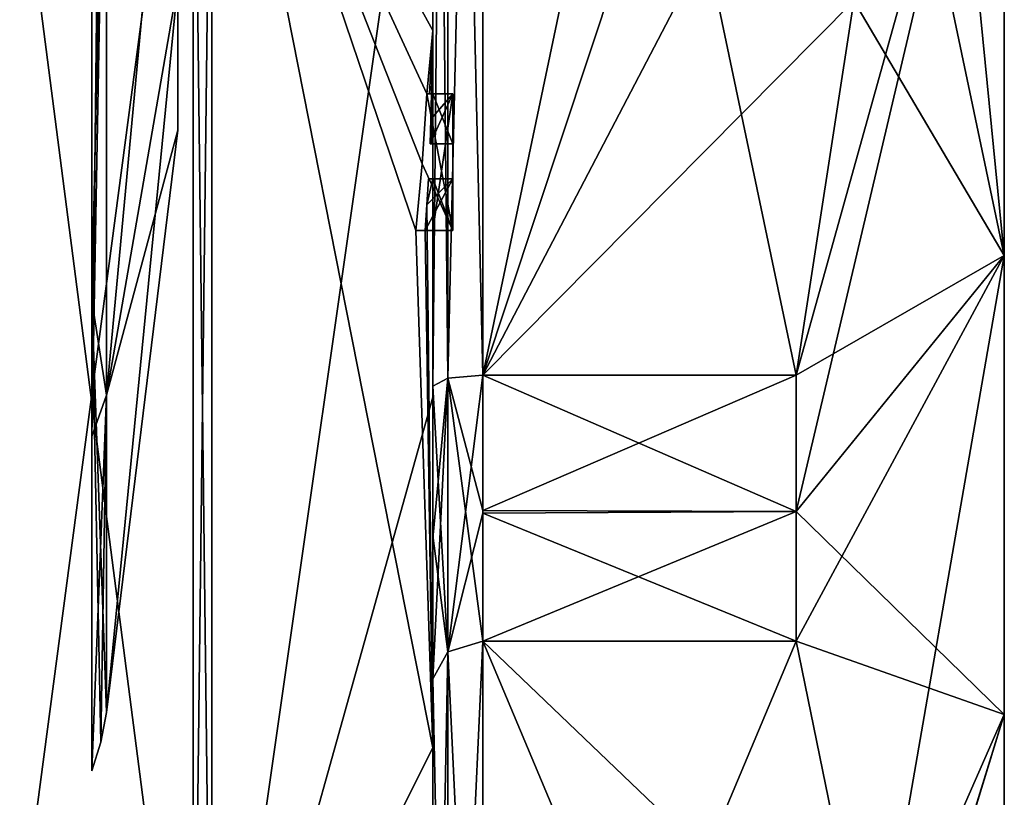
# Model space of a CAD drawing. Extents: x -23 to 700, y -2000 to 0.
# Tile 89 of 196: x 690 to 700, y -1984 to -1976. Entities that reach past the tile are written whole.
import ezdxf

# ---------------------------------------------------------------- set-up
doc = ezdxf.new("R2010")
doc.units = 0
doc.header["$LTSCALE"] = 65.149826
for name, color, linetype in [('1254', 7, 'CONTINUOUS'), ('1255', 7, 'CONTINUOUS'), ('1256', 7, 'CONTINUOUS'), ('1257', 7, 'CONTINUOUS'), ('1258', 7, 'CONTINUOUS'), ('1261', 7, 'CONTINUOUS'), ('1266', 7, 'CONTINUOUS'), ('1267', 7, 'CONTINUOUS'), ('1268', 7, 'CONTINUOUS'), ('1269', 7, 'CONTINUOUS'), ('1272', 7, 'CONTINUOUS'), ('1273', 7, 'CONTINUOUS'), ('1274', 7, 'CONTINUOUS'), ('1306', 7, 'CONTINUOUS'), ('1307', 7, 'CONTINUOUS'), ('1333', 7, 'CONTINUOUS'), ('1336', 7, 'CONTINUOUS'), ('1337', 7, 'CONTINUOUS'), ('1338', 7, 'CONTINUOUS'), ('1346', 7, 'CONTINUOUS'), ('1347', 7, 'CONTINUOUS'), ('1348', 7, 'CONTINUOUS'), ('1349', 7, 'CONTINUOUS'), ('1350', 7, 'CONTINUOUS'), ('1351', 7, 'CONTINUOUS'), ('1352', 7, 'CONTINUOUS'), ('1353', 7, 'CONTINUOUS'), ('1354', 7, 'CONTINUOUS'), ('1355', 7, 'CONTINUOUS'), ('1356', 7, 'CONTINUOUS'), ('1427', 7, 'CONTINUOUS'), ('1430', 7, 'CONTINUOUS'), ('1432', 7, 'CONTINUOUS'), ('1435', 7, 'CONTINUOUS'), ('1437', 7, 'CONTINUOUS'), ('1438', 7, 'CONTINUOUS'), ('1439', 7, 'CONTINUOUS'), ('1440', 7, 'CONTINUOUS')]:
    doc.layers.add(name, color=color, linetype=linetype)

msp = doc.modelspace()

# ---------------------------------------------------------------- linework, layer by layer
at = {"layer": '1254', "linetype": 'CONTINUOUS'}
for points in [[(700.1, -1959.5, 33), (700.1, -1961.1745, 39.2494), (700.1, -1984.5, 33), (700.1, -1959.5, 33)], [(700.1, -1961.1745, 26.7506), (700.1, -1959.5, 33), (700.1, -1982.8255, 26.7506), (700.1, -1961.1745, 26.7506)], [(700.1, -1982.8255, 26.7506), (700.1, -1959.5, 33), (700.1, -1984.5, 33), (700.1, -1982.8255, 26.7506)], [(700.1, -1961.1745, 39.2494), (700.1, -1965.7506, 43.8255), (700.1, -1982.8255, 39.2494), (700.1, -1961.1745, 39.2494)], [(700.1, -1984.5, 33), (700.1, -1961.1745, 39.2494), (700.1, -1982.8255, 39.2494), (700.1, -1984.5, 33)], [(700.1, -1965.7506, 22.1745), (700.1, -1961.1745, 26.7506), (700.1, -1978.2494, 22.1745), (700.1, -1965.7506, 22.1745)], [(700.1, -1978.2494, 22.1745), (700.1, -1961.1745, 26.7506), (700.1, -1982.8255, 26.7506), (700.1, -1978.2494, 22.1745)], [(700.1, -1965.7506, 43.8255), (700.1, -1972, 45.5), (700.1, -1978.2494, 43.8255), (700.1, -1965.7506, 43.8255)], [(700.1, -1982.8255, 39.2494), (700.1, -1965.7506, 43.8255), (700.1, -1978.2494, 43.8255), (700.1, -1982.8255, 39.2494)], [(700.1, -1972, 20.5), (700.1, -1965.7506, 22.1745), (700.1, -1978.2494, 22.1745), (700.1, -1972, 20.5)]]:
    msp.add_3dface(points, dxfattribs=at)
at = {"layer": '1255', "linetype": 'CONTINUOUS'}
for points in [[(694.9, -1964.5597, 48.95), (694.9, -1979.4403, 48.95), (698.0232, -1964.5597, 48.95), (694.9, -1964.5597, 48.95)], [(698.0232, -1964.5597, 48.95), (694.9, -1979.4403, 48.95), (698.5978, -1968.2917, 48.95), (698.0232, -1964.5597, 48.95)], [(698.5978, -1968.2917, 48.95), (694.9, -1979.4403, 48.95), (698.7857, -1972, 48.95), (698.5978, -1968.2917, 48.95)], [(698.7857, -1972, 48.95), (694.9, -1979.4403, 48.95), (698.5976, -1975.7097, 48.95), (698.7857, -1972, 48.95)], [(698.5976, -1975.7097, 48.95), (694.9, -1979.4403, 48.95), (698.0232, -1979.4403, 48.95), (698.5976, -1975.7097, 48.95)]]:
    msp.add_3dface(points, dxfattribs=at)
at = {"layer": '1256', "linetype": 'CONTINUOUS'}
for points in [[(694.9, -1982.093, 47.4185), (694.9, -1989.5332, 34.5315), (698.0232, -1982.093, 47.4185), (694.9, -1982.093, 47.4185)], [(698.0232, -1982.093, 47.4185), (694.9, -1989.5332, 34.5315), (698.7857, -1985.8131, 40.975), (698.0232, -1982.093, 47.4185)]]:
    msp.add_3dface(points, dxfattribs=at)
at = {"layer": '1257', "linetype": 'CONTINUOUS'}
for points in [[(694.9, -1989.5332, 31.4685), (694.9, -1982.093, 18.5815), (698.0232, -1989.5332, 31.4685), (694.9, -1989.5332, 31.4685)], [(698.0232, -1989.5332, 31.4685), (694.9, -1982.093, 18.5815), (698.7857, -1985.8131, 25.025), (698.0232, -1989.5332, 31.4685)], [(698.7857, -1985.8131, 25.025), (694.9, -1982.093, 18.5815), (698.0232, -1982.093, 18.5815), (698.7857, -1985.8131, 25.025)]]:
    msp.add_3dface(points, dxfattribs=at)
at = {"layer": '1258', "linetype": 'CONTINUOUS'}
for points in [[(694.9, -1979.4403, 17.05), (694.9, -1964.5597, 17.05), (698.0232, -1979.4403, 17.05), (694.9, -1979.4403, 17.05)], [(698.0232, -1979.4403, 17.05), (694.9, -1964.5597, 17.05), (698.5978, -1975.7083, 17.05), (698.0232, -1979.4403, 17.05)]]:
    msp.add_3dface(points, dxfattribs=at)
at = {"layer": '1261', "linetype": 'CONTINUOUS'}
for points in [[(694.4, -1979.5503, 16.55), (694.4, -1965.7364, 16.5), (694.4, -1964.4497, 16.55), (694.4, -1979.5503, 16.55)], [(694.4, -1964.4497, 49.45), (694.4, -1973.0506, 49.5), (694.4, -1979.5503, 49.45), (694.4, -1964.4497, 49.45)], [(694.4, -1966.1297, 16.5), (694.4, -1965.7364, 16.5), (694.4, -1979.5503, 16.55), (694.4, -1966.1297, 16.5)], [(694.4, -1967.5648, 16.5), (694.4, -1966.1297, 16.5), (694.4, -1979.5503, 16.55), (694.4, -1967.5648, 16.5)], [(694.4, -1967.9582, 16.5), (694.4, -1967.5648, 16.5), (694.4, -1979.5503, 16.55), (694.4, -1967.9582, 16.5)], [(694.4, -1969.8781, 16.5), (694.4, -1967.9582, 16.5), (694.4, -1979.5503, 16.55), (694.4, -1969.8781, 16.5)], [(694.4, -1970.2268, 16.5), (694.4, -1969.8781, 16.5), (694.4, -1979.5503, 16.55), (694.4, -1970.2268, 16.5)], [(694.4, -1971.8639, 16.5), (694.4, -1970.2268, 16.5), (694.4, -1979.5503, 16.55), (694.4, -1971.8639, 16.5)], [(694.4, -1972.2828, 16.5), (694.4, -1971.8639, 16.5), (694.4, -1979.5503, 16.55), (694.4, -1972.2828, 16.5)], [(694.4, -1972.1257, 52.4998), (694.4, -1979.6608, 50.9321), (694.4, -1972.1257, 49.7828), (694.4, -1972.1257, 52.4998)], [(694.4, -1972.1257, 49.7828), (694.4, -1979.6608, 50.9321), (694.4, -1973.0506, 49.7828), (694.4, -1972.1257, 49.7828)], [(694.4, -1973.5882, 16.5), (694.4, -1972.2828, 16.5), (694.4, -1979.5503, 16.55), (694.4, -1973.5882, 16.5)], [(694.4, -1973.0506, 49.7828), (694.4, -1979.6608, 50.9321), (694.4, -1973.0506, 49.5), (694.4, -1973.0506, 49.7828)], [(694.4, -1973.0506, 49.5), (694.4, -1979.6608, 50.9321), (694.4, -1979.5503, 49.45), (694.4, -1973.0506, 49.5)], [(694.4, -1975.7888, 16.5), (694.4, -1973.5882, 16.5), (694.4, -1979.5503, 16.55), (694.4, -1975.7888, 16.5)], [(694.4, -1974.8597, 13.7108), (694.4, -1975.7888, 16.2172), (694.4, -1976.0042, 13.9156), (694.4, -1974.8597, 13.7108)], [(694.4, -1975.7888, 16.2172), (694.4, -1975.7888, 16.5), (694.4, -1976.6371, 16.5), (694.4, -1975.7888, 16.2172)], [(694.4, -1976.6371, 16.5), (694.4, -1975.7888, 16.5), (694.4, -1979.5503, 16.55), (694.4, -1976.6371, 16.5)], [(694.4, -1976.0042, 13.9156), (694.4, -1975.7888, 16.2172), (694.4, -1976.6371, 16.5), (694.4, -1976.0042, 13.9156)], [(694.4, -1977.1347, 14.1882), (694.4, -1976.0042, 13.9156), (694.4, -1977.1347, 16.196), (694.4, -1977.1347, 14.1882)], [(694.4, -1977.1347, 16.196), (694.4, -1976.0042, 13.9156), (694.4, -1976.6371, 16.196), (694.4, -1977.1347, 16.196)], [(694.4, -1976.6371, 16.196), (694.4, -1976.0042, 13.9156), (694.4, -1976.6371, 16.5), (694.4, -1976.6371, 16.196)], [(694.4, -1978, 16.5), (694.4, -1976.6371, 16.5), (694.4, -1979.5503, 16.55), (694.4, -1978, 16.5)], [(694.4, -1977.4833, 16.196), (694.4, -1978, 16.196), (694.4, -1977.4833, 14.2868), (694.4, -1977.4833, 16.196)], [(694.4, -1977.4833, 14.2868), (694.4, -1978, 16.196), (694.4, -1979.5503, 16.55), (694.4, -1977.4833, 14.2868)], [(694.4, -1983.1573, 17.0074), (694.4, -1977.4833, 14.2868), (694.4, -1982.471, 18.2362), (694.4, -1983.1573, 17.0074)], [(694.4, -1982.471, 18.2362), (694.4, -1977.4833, 14.2868), (694.4, -1981.0705, 17.337), (694.4, -1982.471, 18.2362)], [(694.4, -1981.0705, 17.337), (694.4, -1977.4833, 14.2868), (694.4, -1979.5503, 16.55), (694.4, -1981.0705, 17.337)], [(694.4, -1978, 16.196), (694.4, -1978, 16.5), (694.4, -1979.5503, 16.55), (694.4, -1978, 16.196)], [(694.4, -1979.5503, 49.45), (694.4, -1979.6608, 50.9321), (694.4, -1981.0392, 48.6813), (694.4, -1979.5503, 49.45)], [(694.4, -1979.6608, 50.9321), (694.4, -1986.0038, 46.5699), (694.4, -1981.0392, 48.6813), (694.4, -1979.6608, 50.9321)], [(694.4, -1981.0392, 48.6813), (694.4, -1986.0038, 46.5699), (694.4, -1982.471, 47.7638), (694.4, -1981.0392, 48.6813)], [(694.4, -1985.1824, 22.8326), (694.4, -1983.1573, 17.0074), (694.4, -1982.471, 18.2362), (694.4, -1985.1824, 22.8326)], [(694.4, -1985.1824, 22.8326), (694.4, -1982.471, 18.2362), (694.4, -1990.0213, 31.3138), (694.4, -1985.1824, 22.8326)], [(694.4, -1987.9233, 38.4201), (694.4, -1988.7004, 37.0741), (694.4, -1982.471, 47.7638), (694.4, -1987.9233, 38.4201)], [(694.4, -1982.471, 47.7638), (694.4, -1988.7004, 37.0741), (694.4, -1990.0213, 34.6862), (694.4, -1982.471, 47.7638)], [(694.4, -1986.8623, 40.2577), (694.4, -1987.9233, 38.4201), (694.4, -1982.471, 47.7638), (694.4, -1986.8623, 40.2577)], [(694.4, -1986.5668, 40.7696), (694.4, -1986.8623, 40.2577), (694.4, -1982.471, 47.7638), (694.4, -1986.5668, 40.7696)], [(694.4, -1985.7982, 42.1008), (694.4, -1986.5668, 40.7696), (694.4, -1982.471, 47.7638), (694.4, -1985.7982, 42.1008)], [(694.4, -1985.5888, 42.4636), (694.4, -1985.7982, 42.1008), (694.4, -1982.471, 47.7638), (694.4, -1985.5888, 42.4636)], [(694.4, -1984.868, 43.712), (694.4, -1985.5888, 42.4636), (694.4, -1982.471, 47.7638), (694.4, -1984.868, 43.712)], [(694.4, -1984.6416, 44.1042), (694.4, -1984.868, 43.712), (694.4, -1982.471, 47.7638), (694.4, -1984.6416, 44.1042)], [(694.4, -1984.1409, 44.9714), (694.4, -1984.6416, 44.1042), (694.4, -1982.471, 47.7638), (694.4, -1984.1409, 44.9714)], [(694.4, -1983.9144, 45.3636), (694.4, -1984.1409, 44.9714), (694.4, -1982.471, 47.7638), (694.4, -1983.9144, 45.3636)], [(694.4, -1986.0038, 46.5699), (694.4, -1983.9144, 45.3636), (694.4, -1982.471, 47.7638), (694.4, -1986.0038, 46.5699)], [(694.4, -1987.6713, 21.3956), (694.4, -1983.1573, 17.0074), (694.4, -1985.1824, 22.8326), (694.4, -1987.6713, 21.3956)]]:
    msp.add_3dface(points, dxfattribs=at)
at = {"layer": '1266', "linetype": 'CONTINUOUS'}
for points in [[(692.1949, -1987.544, 48.544), (694.4, -1972.1257, 52.4998), (692.1949, -1972, 54.9825), (692.1949, -1987.544, 48.544)], [(694.4, -1979.6608, 50.9321), (694.4, -1972.1257, 52.4998), (692.1949, -1987.544, 48.544), (694.4, -1979.6608, 50.9321)], [(694.4, -1986.0038, 46.5699), (694.4, -1979.6608, 50.9321), (692.1949, -1987.544, 48.544), (694.4, -1986.0038, 46.5699)]]:
    msp.add_3dface(points, dxfattribs=at)
at = {"layer": '1267', "linetype": 'CONTINUOUS'}
for points in [[(692.1949, -1972, 11.0175), (694.4, -1976.0042, 13.9156), (694.3401, -1976.6371, 13.5), (692.1949, -1972, 11.0175)], [(694.4, -1976.0042, 13.9156), (692.1949, -1972, 11.0175), (694.3913, -1974.8597, 13.5), (694.4, -1976.0042, 13.9156)], [(692.1949, -1972, 11.0175), (694.4, -1983.1573, 17.0074), (692.1949, -1987.544, 17.456), (692.1949, -1972, 11.0175)], [(694.4, -1983.1573, 17.0074), (692.1949, -1972, 11.0175), (694.2315, -1978, 13.5), (694.4, -1983.1573, 17.0074)], [(694.2315, -1978, 13.5), (692.1949, -1972, 11.0175), (694.2952, -1977.3336, 13.5), (694.2315, -1978, 13.5)], [(694.2952, -1977.3336, 13.5), (692.1949, -1972, 11.0175), (694.3401, -1976.6371, 13.5), (694.2952, -1977.3336, 13.5)], [(694.4, -1974.8597, 13.7108), (694.4, -1976.0042, 13.9156), (694.3913, -1974.8597, 13.5), (694.4, -1974.8597, 13.7108)], [(694.3401, -1976.6371, 13.5), (694.4, -1976.0042, 13.9156), (694.3683, -1976.6371, 13.6512), (694.3401, -1976.6371, 13.5)], [(694.3683, -1976.6371, 13.6512), (694.4, -1976.0042, 13.9156), (694.3877, -1976.6371, 13.804), (694.3683, -1976.6371, 13.6512)], [(694.4, -1976.0042, 13.9156), (694.4, -1977.1347, 14.1882), (694.3877, -1976.6371, 13.804), (694.4, -1976.0042, 13.9156)], [(694.3877, -1976.6371, 13.804), (694.4, -1977.1347, 14.1882), (694.3809, -1976.8877, 13.804), (694.3877, -1976.6371, 13.804)], [(694.3723, -1977.1347, 13.804), (694.3809, -1976.8877, 13.804), (694.3931, -1977.1347, 13.9954), (694.3723, -1977.1347, 13.804)], [(694.3809, -1976.8877, 13.804), (694.4, -1977.1347, 14.1882), (694.3931, -1977.1347, 13.9954), (694.3809, -1976.8877, 13.804)], [(694.4, -1977.4833, 14.2868), (694.4, -1983.1573, 17.0074), (694.3417, -1977.7438, 13.804), (694.4, -1977.4833, 14.2868)], [(694.3566, -1977.4833, 13.804), (694.4, -1977.4833, 14.2868), (694.3417, -1977.7438, 13.804), (694.3566, -1977.4833, 13.804)], [(694.3891, -1977.4833, 14.044), (694.4, -1977.4833, 14.2868), (694.3566, -1977.4833, 13.804), (694.3891, -1977.4833, 14.044)], [(694.3417, -1977.7438, 13.804), (694.4, -1983.1573, 17.0074), (694.324, -1978, 13.804), (694.3417, -1977.7438, 13.804)], [(694.324, -1978, 13.804), (694.4, -1983.1573, 17.0074), (694.2315, -1978, 13.5), (694.324, -1978, 13.804)], [(694.2821, -1978, 13.6503), (694.324, -1978, 13.804), (694.2315, -1978, 13.5), (694.2821, -1978, 13.6503)], [(694.4, -1983.1573, 17.0074), (694.4, -1987.6713, 21.3956), (692.1949, -1987.544, 17.456), (694.4, -1983.1573, 17.0074)]]:
    msp.add_3dface(points, dxfattribs=at)
at = {"layer": '1268', "linetype": 'CONTINUOUS'}
for points in [[(690, -1987.1626, 17.8363), (690, -1972, 11.5562), (692.0094, -1987.535, 17.465), (690, -1987.1626, 17.8363)], [(692.0094, -1987.535, 17.465), (690, -1972, 11.5562), (692.0094, -1972, 11.0302), (692.0094, -1987.535, 17.465)]]:
    msp.add_3dface(points, dxfattribs=at)
at = {"layer": '1269', "linetype": 'CONTINUOUS'}
for points in [[(690, -1972, 54.4438), (690, -1987.1626, 48.1637), (692.0094, -1972, 54.9698), (690, -1972, 54.4438)], [(692.0094, -1972, 54.9698), (690, -1987.1626, 48.1637), (692.0094, -1987.535, 48.535), (692.0094, -1972, 54.9698)]]:
    msp.add_3dface(points, dxfattribs=at)
at = {"layer": '1272', "linetype": 'CONTINUOUS'}
for points in [[(692.1949, -1987.544, 48.544), (692.1949, -1972, 54.9825), (692.0094, -1987.535, 48.535), (692.1949, -1987.544, 48.544)], [(692.1949, -1972, 54.9825), (692.0094, -1972, 54.9698), (692.0094, -1987.535, 48.535), (692.1949, -1972, 54.9825)]]:
    msp.add_3dface(points, dxfattribs=at)
at = {"layer": '1273', "linetype": 'CONTINUOUS'}
for points in [[(692.1949, -1972, 11.0175), (692.1949, -1987.544, 17.456), (692.0094, -1972, 11.0302), (692.1949, -1972, 11.0175)], [(692.1949, -1987.544, 17.456), (692.0094, -1987.535, 17.465), (692.0094, -1972, 11.0302), (692.1949, -1987.544, 17.456)]]:
    msp.add_3dface(points, dxfattribs=at)
at = {"layer": '1274', "linetype": 'CONTINUOUS'}
for points in [[(700.1, -1978.2494, 43.8255), (700.1, -1972, 45.5), (698.0232, -1980.8, 48.242), (700.1, -1978.2494, 43.8255)], [(700.1, -1972, 45.5), (698.5976, -1975.7097, 48.95), (698.0232, -1979.4403, 48.95), (700.1, -1972, 45.5)], [(700.1, -1972, 45.5), (698.0232, -1979.4403, 48.95), (698.0232, -1980.8, 48.242), (700.1, -1972, 45.5)], [(700.1, -1978.2494, 22.1745), (698.5978, -1975.7083, 17.05), (698.7857, -1972, 17.05), (700.1, -1978.2494, 22.1745)], [(700.1, -1978.2494, 22.1745), (698.7857, -1972, 17.05), (699.4827, -1972, 18.7598), (700.1, -1978.2494, 22.1745)], [(700.1, -1972, 20.5), (700.1, -1978.2494, 22.1745), (699.4827, -1972, 18.7598), (700.1, -1972, 20.5)], [(700.1, -1978.2494, 22.1745), (698.0232, -1979.4403, 17.05), (698.5978, -1975.7083, 17.05), (700.1, -1978.2494, 22.1745)], [(700.1, -1978.2494, 22.1745), (700.1, -1982.8255, 26.7506), (698.0232, -1980.8, 17.758), (700.1, -1978.2494, 22.1745)], [(698.0232, -1979.4403, 17.05), (700.1, -1978.2494, 22.1745), (698.0232, -1980.8, 17.758), (698.0232, -1979.4403, 17.05)], [(700.1, -1978.2494, 43.8255), (698.0232, -1982.093, 47.4185), (698.7857, -1985.8131, 40.975), (700.1, -1978.2494, 43.8255)], [(698.0232, -1982.093, 47.4185), (700.1, -1978.2494, 43.8255), (698.0232, -1980.8, 48.242), (698.0232, -1982.093, 47.4185)], [(700.1, -1982.8255, 39.2494), (700.1, -1978.2494, 43.8255), (698.7857, -1985.8131, 40.975), (700.1, -1982.8255, 39.2494)], [(700.1, -1982.8255, 26.7506), (698.0232, -1982.093, 18.5815), (698.0232, -1980.8, 17.758), (700.1, -1982.8255, 26.7506)], [(700.1, -1982.8255, 26.7506), (698.7857, -1985.8131, 25.025), (698.0232, -1982.093, 18.5815), (700.1, -1982.8255, 26.7506)], [(700.1, -1984.5, 33), (700.1, -1982.8255, 39.2494), (698.0232, -1989.6, 33), (700.1, -1984.5, 33)], [(700.1, -1982.8255, 39.2494), (698.7857, -1985.8131, 40.975), (698.0232, -1989.5332, 34.5315), (700.1, -1982.8255, 39.2494)], [(700.1, -1982.8255, 39.2494), (698.0232, -1989.5332, 34.5315), (698.0232, -1989.6, 33), (700.1, -1982.8255, 39.2494)], [(700.1, -1982.8255, 26.7506), (700.1, -1984.5, 33), (698.7857, -1985.8131, 25.025), (700.1, -1982.8255, 26.7506)]]:
    msp.add_3dface(points, dxfattribs=at)
at = {"layer": '1306', "linetype": 'CONTINUOUS'}
for points in [[(694.6, -1976.6371, 13.5), (694.6, -1976.6371, 13.804), (694.6, -1977.1347, 13.804), (694.6, -1976.6371, 13.5)], [(694.6, -1978, 13.5), (694.6, -1976.6371, 13.5), (694.6, -1978, 13.804), (694.6, -1978, 13.5)], [(694.6, -1978, 13.804), (694.6, -1976.6371, 13.5), (694.6, -1977.4833, 13.804), (694.6, -1978, 13.804)], [(694.6, -1977.4833, 13.804), (694.6, -1976.6371, 13.5), (694.6, -1977.1347, 13.804), (694.6, -1977.4833, 13.804)], [(694.6, -1976.6371, 16.5), (694.6, -1978, 16.5), (694.6, -1976.6371, 16.196), (694.6, -1976.6371, 16.5)], [(694.6, -1976.6371, 16.196), (694.6, -1978, 16.5), (694.6, -1977.1347, 16.196), (694.6, -1976.6371, 16.196)], [(694.6, -1977.4833, 16.196), (694.6, -1977.4833, 13.804), (694.6, -1977.1347, 13.804), (694.6, -1977.4833, 16.196)], [(694.6, -1978, 16.5), (694.6, -1977.4833, 16.196), (694.6, -1977.1347, 16.196), (694.6, -1978, 16.5)], [(694.6, -1977.1347, 16.196), (694.6, -1977.4833, 16.196), (694.6, -1977.1347, 13.804), (694.6, -1977.1347, 16.196)], [(694.6, -1978, 16.196), (694.6, -1977.4833, 16.196), (694.6, -1978, 16.5), (694.6, -1978, 16.196)]]:
    msp.add_3dface(points, dxfattribs=at)
at = {"layer": '1307', "linetype": 'CONTINUOUS'}
for points in [[(694.3401, -1976.6371, 13.5), (694.3683, -1976.6371, 13.6512), (694.6, -1976.6371, 13.5), (694.3401, -1976.6371, 13.5)], [(694.3683, -1976.6371, 13.6512), (694.3877, -1976.6371, 13.804), (694.6, -1976.6371, 13.5), (694.3683, -1976.6371, 13.6512)], [(694.3877, -1976.6371, 13.804), (694.6, -1976.6371, 13.804), (694.6, -1976.6371, 13.5), (694.3877, -1976.6371, 13.804)]]:
    msp.add_3dface(points, dxfattribs=at)
at = {"layer": '1333', "linetype": 'CONTINUOUS'}
for points in [[(694.4, -1979.5503, 16.55), (694.4, -1964.4497, 16.55), (694.549, -1964.5279, 16.906), (694.4, -1979.5503, 16.55)], [(694.4, -1979.5503, 16.55), (694.549, -1964.5279, 16.906), (694.549, -1979.4721, 16.906), (694.4, -1979.5503, 16.55)], [(694.549, -1964.5279, 16.906), (694.9, -1964.5597, 17.05), (694.549, -1979.4721, 16.906), (694.549, -1964.5279, 16.906)], [(694.9, -1964.5597, 17.05), (694.9, -1979.4403, 17.05), (694.549, -1979.4721, 16.906), (694.9, -1964.5597, 17.05)]]:
    msp.add_3dface(points, dxfattribs=at)
at = {"layer": '1336', "linetype": 'CONTINUOUS'}
for points in [[(694.4, -1964.4497, 49.45), (694.4, -1979.5503, 49.45), (694.549, -1979.4721, 49.094), (694.4, -1964.4497, 49.45)], [(694.4, -1964.4497, 49.45), (694.549, -1979.4721, 49.094), (694.549, -1964.5279, 49.094), (694.4, -1964.4497, 49.45)], [(694.9, -1979.4403, 48.95), (694.9, -1964.5597, 48.95), (694.549, -1964.5279, 49.094), (694.9, -1979.4403, 48.95)], [(694.549, -1979.4721, 49.094), (694.9, -1979.4403, 48.95), (694.549, -1964.5279, 49.094), (694.549, -1979.4721, 49.094)]]:
    msp.add_3dface(points, dxfattribs=at)
at = {"layer": '1337', "linetype": 'CONTINUOUS'}
for points in [[(694.9, -1989.5332, 34.5315), (694.9, -1982.093, 47.4185), (694.549, -1982.2017, 47.518), (694.9, -1989.5332, 34.5315)], [(694.4, -1982.471, 47.7638), (694.549, -1989.6738, 34.5759), (694.549, -1982.2017, 47.518), (694.4, -1982.471, 47.7638)], [(694.549, -1989.6738, 34.5759), (694.9, -1989.5332, 34.5315), (694.549, -1982.2017, 47.518), (694.549, -1989.6738, 34.5759)], [(694.4, -1982.471, 47.7638), (694.4, -1990.0213, 34.6862), (694.549, -1989.6738, 34.5759), (694.4, -1982.471, 47.7638)]]:
    msp.add_3dface(points, dxfattribs=at)
at = {"layer": '1338', "linetype": 'CONTINUOUS'}
for points in [[(694.9, -1982.093, 18.5815), (694.9, -1989.5332, 31.4685), (694.549, -1989.6738, 31.4241), (694.9, -1982.093, 18.5815)], [(694.549, -1982.2017, 18.482), (694.9, -1982.093, 18.5815), (694.549, -1989.6738, 31.4241), (694.549, -1982.2017, 18.482)], [(694.4, -1990.0213, 31.3138), (694.4, -1982.471, 18.2362), (694.549, -1982.2017, 18.482), (694.4, -1990.0213, 31.3138)], [(694.4, -1990.0213, 31.3138), (694.549, -1982.2017, 18.482), (694.549, -1989.6738, 31.4241), (694.4, -1990.0213, 31.3138)]]:
    msp.add_3dface(points, dxfattribs=at)
at = {"layer": '1346', "linetype": 'CONTINUOUS'}
for points in [[(694.3809, -1976.8877, 13.804), (694.3723, -1977.1347, 13.804), (694.6, -1976.6371, 13.804), (694.3809, -1976.8877, 13.804)], [(694.6, -1976.6371, 13.804), (694.3723, -1977.1347, 13.804), (694.6, -1977.1347, 13.804), (694.6, -1976.6371, 13.804)], [(694.3877, -1976.6371, 13.804), (694.3809, -1976.8877, 13.804), (694.6, -1976.6371, 13.804), (694.3877, -1976.6371, 13.804)]]:
    msp.add_3dface(points, dxfattribs=at)
at = {"layer": '1347', "linetype": 'CONTINUOUS'}
for points in [[(694.3723, -1977.1347, 13.804), (694.3931, -1977.1347, 13.9954), (694.6, -1977.1347, 13.804), (694.3723, -1977.1347, 13.804)], [(694.3931, -1977.1347, 13.9954), (694.4, -1977.1347, 14.1882), (694.6, -1977.1347, 13.804), (694.3931, -1977.1347, 13.9954)], [(694.4, -1977.1347, 14.1882), (694.4, -1977.1347, 16.196), (694.6, -1977.1347, 13.804), (694.4, -1977.1347, 14.1882)], [(694.4, -1977.1347, 16.196), (694.6, -1977.1347, 16.196), (694.6, -1977.1347, 13.804), (694.4, -1977.1347, 16.196)]]:
    msp.add_3dface(points, dxfattribs=at)
at = {"layer": '1348', "linetype": 'CONTINUOUS'}
for points in [[(694.4, -1977.1347, 16.196), (694.4, -1976.6371, 16.196), (694.6, -1977.1347, 16.196), (694.4, -1977.1347, 16.196)], [(694.4, -1976.6371, 16.196), (694.6, -1976.6371, 16.196), (694.6, -1977.1347, 16.196), (694.4, -1976.6371, 16.196)]]:
    msp.add_3dface(points, dxfattribs=at)
at = {"layer": '1349', "linetype": 'CONTINUOUS'}
for points in [[(694.4, -1976.6371, 16.196), (694.4, -1976.6371, 16.5), (694.6, -1976.6371, 16.196), (694.4, -1976.6371, 16.196)], [(694.4, -1976.6371, 16.5), (694.6, -1976.6371, 16.5), (694.6, -1976.6371, 16.196), (694.4, -1976.6371, 16.5)]]:
    msp.add_3dface(points, dxfattribs=at)
at = {"layer": '1350', "linetype": 'CONTINUOUS'}
for points in [[(694.4, -1976.6371, 16.5), (694.4, -1978, 16.5), (694.6, -1976.6371, 16.5), (694.4, -1976.6371, 16.5)], [(694.4, -1978, 16.5), (694.6, -1978, 16.5), (694.6, -1976.6371, 16.5), (694.4, -1978, 16.5)]]:
    msp.add_3dface(points, dxfattribs=at)
at = {"layer": '1351', "linetype": 'CONTINUOUS'}
for points in [[(694.4, -1978, 16.5), (694.4, -1978, 16.196), (694.6, -1978, 16.5), (694.4, -1978, 16.5)], [(694.4, -1978, 16.196), (694.6, -1978, 16.196), (694.6, -1978, 16.5), (694.4, -1978, 16.196)]]:
    msp.add_3dface(points, dxfattribs=at)
at = {"layer": '1352', "linetype": 'CONTINUOUS'}
for points in [[(694.4, -1978, 16.196), (694.4, -1977.4833, 16.196), (694.6, -1978, 16.196), (694.4, -1978, 16.196)], [(694.4, -1977.4833, 16.196), (694.6, -1977.4833, 16.196), (694.6, -1978, 16.196), (694.4, -1977.4833, 16.196)]]:
    msp.add_3dface(points, dxfattribs=at)
at = {"layer": '1353', "linetype": 'CONTINUOUS'}
for points in [[(694.3891, -1977.4833, 14.044), (694.3566, -1977.4833, 13.804), (694.6, -1977.4833, 13.804), (694.3891, -1977.4833, 14.044)], [(694.4, -1977.4833, 14.2868), (694.3891, -1977.4833, 14.044), (694.6, -1977.4833, 16.196), (694.4, -1977.4833, 14.2868)], [(694.3891, -1977.4833, 14.044), (694.6, -1977.4833, 13.804), (694.6, -1977.4833, 16.196), (694.3891, -1977.4833, 14.044)], [(694.4, -1977.4833, 16.196), (694.4, -1977.4833, 14.2868), (694.6, -1977.4833, 16.196), (694.4, -1977.4833, 16.196)]]:
    msp.add_3dface(points, dxfattribs=at)
at = {"layer": '1354', "linetype": 'CONTINUOUS'}
for points in [[(694.3417, -1977.7438, 13.804), (694.324, -1978, 13.804), (694.6, -1977.4833, 13.804), (694.3417, -1977.7438, 13.804)], [(694.324, -1978, 13.804), (694.6, -1978, 13.804), (694.6, -1977.4833, 13.804), (694.324, -1978, 13.804)], [(694.3566, -1977.4833, 13.804), (694.3417, -1977.7438, 13.804), (694.6, -1977.4833, 13.804), (694.3566, -1977.4833, 13.804)]]:
    msp.add_3dface(points, dxfattribs=at)
at = {"layer": '1355', "linetype": 'CONTINUOUS'}
for points in [[(694.2821, -1978, 13.6503), (694.2315, -1978, 13.5), (694.6, -1978, 13.5), (694.2821, -1978, 13.6503)], [(694.324, -1978, 13.804), (694.2821, -1978, 13.6503), (694.6, -1978, 13.5), (694.324, -1978, 13.804)], [(694.324, -1978, 13.804), (694.6, -1978, 13.5), (694.6, -1978, 13.804), (694.324, -1978, 13.804)]]:
    msp.add_3dface(points, dxfattribs=at)
at = {"layer": '1356', "linetype": 'CONTINUOUS'}
for points in [[(694.2952, -1977.3336, 13.5), (694.3401, -1976.6371, 13.5), (694.6, -1978, 13.5), (694.2952, -1977.3336, 13.5)], [(694.3401, -1976.6371, 13.5), (694.6, -1976.6371, 13.5), (694.6, -1978, 13.5), (694.3401, -1976.6371, 13.5)], [(694.2315, -1978, 13.5), (694.2952, -1977.3336, 13.5), (694.6, -1978, 13.5), (694.2315, -1978, 13.5)]]:
    msp.add_3dface(points, dxfattribs=at)
at = {"layer": '1427', "linetype": 'CONTINUOUS'}
for points in [[(698.0232, -1979.4403, 48.95), (694.9, -1979.4403, 48.95), (694.9, -1980.7905, 48.2475), (698.0232, -1979.4403, 48.95)], [(698.0232, -1980.8, 48.242), (698.0232, -1979.4403, 48.95), (694.9, -1980.7905, 48.2475), (698.0232, -1980.8, 48.242)], [(694.9, -1979.4403, 17.05), (698.0232, -1979.4403, 17.05), (698.0232, -1980.8, 17.758), (694.9, -1979.4403, 17.05)], [(694.9, -1979.4403, 17.05), (698.0232, -1980.8, 17.758), (694.9, -1980.8189, 17.7689), (694.9, -1979.4403, 17.05)], [(694.9, -1982.093, 47.4185), (698.0232, -1980.8, 48.242), (694.9, -1980.7905, 48.2475), (694.9, -1982.093, 47.4185)], [(694.9, -1982.093, 47.4185), (698.0232, -1982.093, 47.4185), (698.0232, -1980.8, 48.242), (694.9, -1982.093, 47.4185)], [(698.0232, -1980.8, 17.758), (698.0232, -1982.093, 18.5815), (694.9, -1980.8189, 17.7689), (698.0232, -1980.8, 17.758)], [(698.0232, -1982.093, 18.5815), (694.9, -1982.093, 18.5815), (694.9, -1980.8189, 17.7689), (698.0232, -1982.093, 18.5815)]]:
    msp.add_3dface(points, dxfattribs=at)
at = {"layer": '1430', "linetype": 'CONTINUOUS'}
for points in [[(694.9, -1980.7905, 48.2475), (694.9, -1979.4403, 48.95), (694.549, -1979.4721, 49.094), (694.9, -1980.7905, 48.2475)], [(694.4, -1979.5503, 49.45), (694.549, -1982.2017, 47.518), (694.549, -1979.4721, 49.094), (694.4, -1979.5503, 49.45)], [(694.4, -1979.5503, 49.45), (694.4, -1981.0392, 48.6813), (694.549, -1982.2017, 47.518), (694.4, -1979.5503, 49.45)], [(694.9, -1982.093, 47.4185), (694.9, -1980.7905, 48.2475), (694.549, -1979.4721, 49.094), (694.9, -1982.093, 47.4185)], [(694.549, -1982.2017, 47.518), (694.9, -1982.093, 47.4185), (694.549, -1979.4721, 49.094), (694.549, -1982.2017, 47.518)], [(694.4, -1981.0392, 48.6813), (694.4, -1982.471, 47.7638), (694.549, -1982.2017, 47.518), (694.4, -1981.0392, 48.6813)]]:
    msp.add_3dface(points, dxfattribs=at)
at = {"layer": '1432', "linetype": 'CONTINUOUS'}
for points in [[(694.9, -1979.4403, 17.05), (694.9, -1980.8189, 17.7689), (694.549, -1982.2017, 18.482), (694.9, -1979.4403, 17.05)], [(694.549, -1979.4721, 16.906), (694.9, -1979.4403, 17.05), (694.549, -1982.2017, 18.482), (694.549, -1979.4721, 16.906)], [(694.4, -1982.471, 18.2362), (694.4, -1981.0705, 17.337), (694.549, -1979.4721, 16.906), (694.4, -1982.471, 18.2362)], [(694.4, -1982.471, 18.2362), (694.549, -1979.4721, 16.906), (694.549, -1982.2017, 18.482), (694.4, -1982.471, 18.2362)], [(694.4, -1981.0705, 17.337), (694.4, -1979.5503, 16.55), (694.549, -1979.4721, 16.906), (694.4, -1981.0705, 17.337)], [(694.9, -1980.8189, 17.7689), (694.9, -1982.093, 18.5815), (694.549, -1982.2017, 18.482), (694.9, -1980.8189, 17.7689)]]:
    msp.add_3dface(points, dxfattribs=at)
at = {"layer": '1435', "linetype": 'CONTINUOUS'}
msp.add_3dface([(691.857, -1976.9998, 33), (691.857, -1975.536, 36.5349), (691.857, -1975.536, 29.4651), (691.857, -1976.9998, 33)], dxfattribs=at)
at = {"layer": '1437', "linetype": 'CONTINUOUS'}
for points in [[(691.1443, -1972, 43.8047), (691.857, -1975.536, 36.5349), (691.1443, -1979.64, 40.6401), (691.1443, -1972, 43.8047)], [(691.857, -1975.536, 29.4651), (691.857, -1972, 28), (691.1443, -1979.64, 25.3599), (691.857, -1975.536, 29.4651)], [(691.857, -1972, 28), (691.1443, -1972, 22.1953), (691.1443, -1979.64, 25.3599), (691.857, -1972, 28)], [(691.857, -1975.536, 36.5349), (691.857, -1976.9998, 33), (691.1443, -1979.64, 40.6401), (691.857, -1975.536, 36.5349)], [(691.857, -1976.9998, 33), (691.857, -1975.536, 29.4651), (691.1443, -1982.8047, 33), (691.857, -1976.9998, 33)], [(691.1443, -1982.8047, 33), (691.857, -1975.536, 29.4651), (691.1443, -1979.64, 25.3599), (691.1443, -1982.8047, 33)], [(691.1443, -1979.64, 40.6401), (691.857, -1976.9998, 33), (691.1443, -1982.8047, 33), (691.1443, -1979.64, 40.6401)]]:
    msp.add_3dface(points, dxfattribs=at)
at = {"layer": '1438', "linetype": 'CONTINUOUS'}
for points in [[(691, -1968.4807, 43.8301), (691.1443, -1972, 43.8047), (691, -1978.6928, 42.2132), (691, -1968.4807, 43.8301)], [(691.1443, -1972, 43.8047), (691.1443, -1979.64, 40.6401), (691, -1978.6928, 42.2132), (691.1443, -1972, 43.8047)], [(691.0897, -1983.1005, 33), (691, -1983.3877, 33), (691, -1978.6928, 42.2132), (691.0897, -1983.1005, 33)], [(691.1443, -1979.64, 40.6401), (691.1443, -1982.8047, 33), (691, -1978.6928, 42.2132), (691.1443, -1979.64, 40.6401)], [(691.1443, -1982.8047, 33), (691.0897, -1983.1005, 33), (691, -1978.6928, 42.2132), (691.1443, -1982.8047, 33)]]:
    msp.add_3dface(points, dxfattribs=at)
at = {"layer": '1439', "linetype": 'CONTINUOUS'}
for points in [[(691, -1972, 21.6123), (691, -1980.0523, 24.9477), (691.0897, -1972, 21.8995), (691, -1972, 21.6123)], [(691.1443, -1979.64, 25.3599), (691.1443, -1972, 22.1953), (691, -1980.0523, 24.9477), (691.1443, -1979.64, 25.3599)], [(691, -1980.0523, 24.9477), (691.1443, -1972, 22.1953), (691.0897, -1972, 21.8995), (691, -1980.0523, 24.9477)], [(691.1443, -1979.64, 25.3599), (691, -1983.3877, 33), (691.0897, -1983.1005, 33), (691.1443, -1979.64, 25.3599)], [(691, -1983.3877, 33), (691.1443, -1979.64, 25.3599), (691, -1980.0523, 24.9477), (691, -1983.3877, 33)], [(691.1443, -1982.8047, 33), (691.1443, -1979.64, 25.3599), (691.0897, -1983.1005, 33), (691.1443, -1982.8047, 33)]]:
    msp.add_3dface(points, dxfattribs=at)
at = {"layer": '1440', "linetype": 'CONTINUOUS'}
for points in [[(691, -1961.1699, 36.5193), (691, -1968.4807, 43.8301), (691, -1978.6928, 42.2132), (691, -1961.1699, 36.5193)], [(691, -1983.3877, 33), (691, -1961.1699, 36.5193), (691, -1978.6928, 42.2132), (691, -1983.3877, 33)], [(691, -1983.3877, 33), (691, -1962.7868, 26.3072), (691, -1961.1699, 36.5193), (691, -1983.3877, 33)], [(691, -1980.0523, 24.9477), (691, -1972, 21.6123), (691, -1962.7868, 26.3072), (691, -1980.0523, 24.9477)], [(691, -1983.3877, 33), (691, -1980.0523, 24.9477), (691, -1962.7868, 26.3072), (691, -1983.3877, 33)]]:
    msp.add_3dface(points, dxfattribs=at)

doc.saveas('drawing.dxf')
